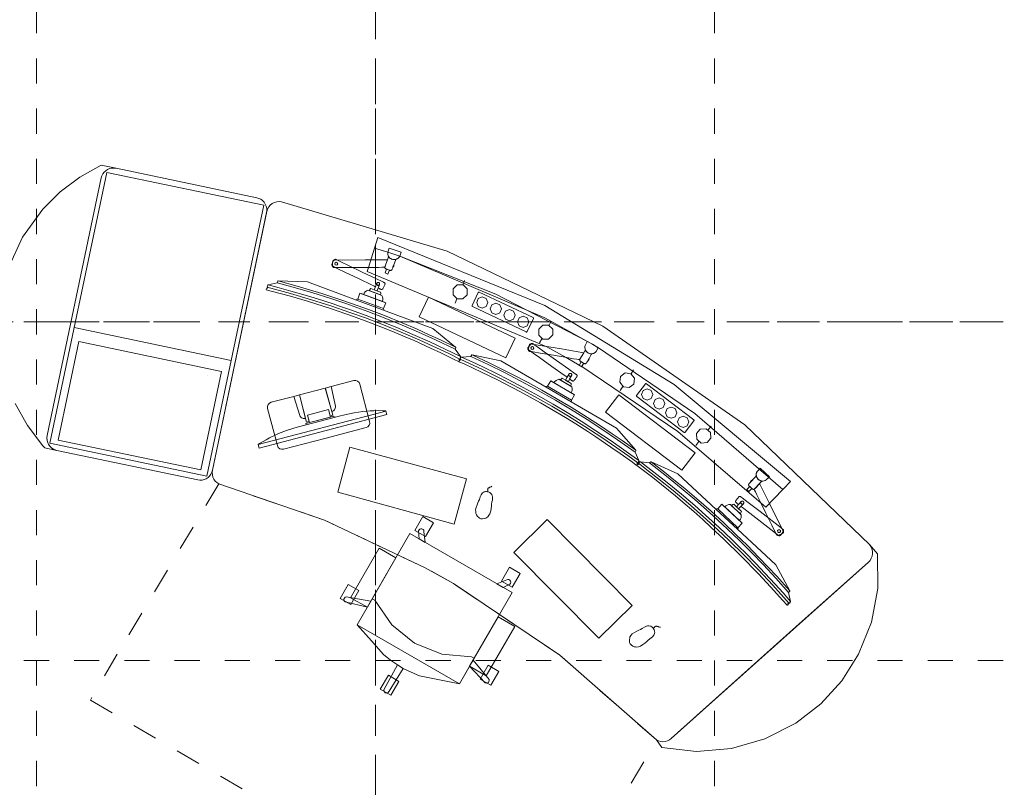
# Model space of a CAD drawing. Header units: metres. Extents: x -45.2 to 14.3, y -31.8 to 10.2.
# Tile 22 of 141: x -35.2 to -31.2, y -10 to -6.9. Entities that reach past the tile are written whole.
import ezdxf

# ---------------------------------------------------------------- set-up
doc = ezdxf.new("R2010")
doc.units = ezdxf.units.M
doc.header["$LTSCALE"] = 0.05
for name, pattern in [('Achsen 01', [5.291531, 3.175, -1.058062, 0.352704, -0.705764]), ('gestrichelt - 01', [2, 1, -1]), ('Raster 01', [2, 1, -1])]:
    doc.linetypes.add(name, pattern=pattern)
for name, color, linetype, lineweight, true_color in [('ACTES-Einrichtung Aufsicht.', 7, 'Continuous', 9, 0xa6a6a6), ('AV1-Achsen', 1, 'Achsen 01', 18, 0xff0000), ('AV1-Bewegungsfläche', 7, 'gestrichelt - 01', 9, 0xd9d9d9), ('AV1-Raster', 7, 'Raster 01', 9, 0xa6a6a6)]:
    doc.layers.add(name, color=color, linetype=linetype, lineweight=lineweight, true_color=true_color)

msp = doc.modelspace()

# ---------------------------------------------------------------- linework, layer by layer
at = {"layer": 'ACTES-Einrichtung Aufsicht.'}
for p, q in [((-33.7831, -7.8997), (-33.7825, -7.8978)), ((-33.4023, -7.952), (-33.3953, -7.9352)), ((-33.807, -7.9873), (-33.7133, -8.0222)), ((-33.7173, -8.0538), (-33.825, -8.0137)), ((-33.4254, -8.0078), (-33.4328, -8.0258)), ((-33.0586, -8.1136), (-33.0501, -8.0976)), ((-34.9498, -8.1225), (-34.3244, -8.2534)), ((-33.0869, -8.1671), (-33.096, -8.1842)), ((-34.4203, -8.3142), (-34.4203, -8.314)), ((-32.7317, -8.3069), (-32.7217, -8.2917)), ((-33.0474, -8.3379), (-32.961, -8.3883)), ((-32.9704, -8.4187), (-33.0697, -8.3607)), ((-32.7649, -8.3574), (-32.7755, -8.3736)), ((-33.9141, -8.4807), (-34.0256, -8.51)), ((-33.9106, -8.4798), (-33.9136, -8.4805)), ((-32.4245, -8.5301), (-32.4131, -8.5159)), ((-32.4622, -8.5772), (-32.4744, -8.5924)), ((-32.3924, -8.8482), (-32.3083, -8.9266)), ((-32.2928, -8.8987), (-32.366, -8.8305)), ((-32.5718, -9.7606), (-31.7865, -9.058))]:
    msp.add_line(p, q, dxfattribs=at)
for points in [[(-35.2128, -7.8878), (-35.1554, -7.7627), (-35.075, -7.6509), (-35.075, -7.6509), (-35.0057, -7.582), (-34.9277, -7.5232), (-34.8423, -7.4755), (-34.7833, -7.4879), (-34.7833, -7.4879), (-34.792, -7.4869), (-34.8007, -7.4873), (-34.8092, -7.4893), (-34.8172, -7.4928), (-34.8245, -7.4975), (-34.8308, -7.5035), (-34.836, -7.5105), (-34.84, -7.5182), (-34.8425, -7.5266), (-35.0574, -8.5535), (-35.0585, -8.5631), (-35.0576, -8.5727), (-35.055, -8.582), (-35.0506, -8.5907), (-35.0446, -8.5983), (-35.0373, -8.6046), (-35.0289, -8.6094), (-35.0198, -8.6124), (-35.0675, -8.6019), (-35.0675, -8.6019), (-35.075, -8.5935), (-35.075, -8.5935), (-35.136, -8.5132), (-35.1851, -8.425)], [(-33.7008, -7.8228), (-33.701, -7.8275), (-33.7004, -7.8321), (-33.6989, -7.8366), (-33.6967, -7.8406), (-33.6937, -7.8443), (-33.6901, -7.8473)], [(-33.6781, -7.8517), (-33.6735, -7.8517), (-33.6689, -7.8509), (-33.6645, -7.8493), (-33.6605, -7.8469), (-33.657, -7.8438), (-33.6541, -7.8401)], [(-33.6838, -7.8911), (-33.6838, -7.8911), (-33.6838, -7.8911), (-33.6838, -7.8911), (-33.6838, -7.8911), (-33.6838, -7.8912), (-33.6838, -7.8912), (-33.6839, -7.8913), (-33.6839, -7.8914), (-33.684, -7.8915), (-33.684, -7.8917), (-33.6841, -7.8918), (-33.6842, -7.892), (-33.6843, -7.8921), (-33.6844, -7.8923), (-33.6845, -7.8924), (-33.6846, -7.8926), (-33.6847, -7.8927), (-33.6848, -7.8929), (-33.6851, -7.8931), (-33.6853, -7.8934), (-33.6856, -7.8936), (-33.6858, -7.8938), (-33.6861, -7.894)], [(-34.1819, -7.9621), (-34.0877, -7.9873), (-34.0053, -8.0117), (-33.9282, -8.036), (-33.8513, -8.0626), (-33.7901, -8.0845), (-33.7183, -8.1123), (-33.647, -8.1415), (-33.5726, -8.1736), (-33.5061, -8.2037), (-33.4579, -8.2267), (-33.4136, -8.2484), (-33.4106, -8.2403), (-33.4114, -8.2387), (-33.5339, -8.1803), (-33.6006, -8.1507), (-33.665, -8.123), (-33.7186, -8.1016), (-33.7866, -8.0752), (-33.8496, -8.0527), (-33.8965, -8.0363), (-33.9186, -8.0288), (-33.9803, -8.0089), (-34.0299, -7.9941), (-34.0875, -7.9771), (-34.1336, -7.9645), (-34.1773, -7.9531), (-34.1789, -7.9538), (-34.1819, -7.9621)], [(-32.9147, -8.1939), (-32.9157, -8.1985), (-32.9159, -8.2031), (-32.9152, -8.2078), (-32.9137, -8.2122), (-32.9114, -8.2162), (-32.9084, -8.2198)], [(-32.8973, -8.2262), (-32.8927, -8.2271), (-32.888, -8.2271), (-32.8834, -8.2262), (-32.8791, -8.2245), (-32.8751, -8.222), (-32.8716, -8.2189)], [(-33.4125, -8.249), (-33.324, -8.29), (-33.247, -8.3281), (-33.1751, -8.3651), (-33.1039, -8.4045), (-33.0473, -8.4365), (-32.9813, -8.4762), (-32.9161, -8.5171), (-32.8483, -8.5614), (-32.7878, -8.6024), (-32.7443, -8.6333), (-32.7044, -8.6622), (-32.7, -8.6548), (-32.7005, -8.653), (-32.8113, -8.5746), (-32.8719, -8.5341), (-32.9306, -8.4958), (-32.9799, -8.4656), (-33.0424, -8.4279), (-33.1006, -8.395), (-33.144, -8.3709), (-33.1644, -8.3597), (-33.2219, -8.3295), (-33.2682, -8.3065), (-33.3221, -8.2799), (-33.3653, -8.2597), (-33.4065, -8.2409), (-33.4082, -8.2414), (-33.4125, -8.249)], [(-32.9096, -8.264), (-32.9096, -8.2641), (-32.9096, -8.2641), (-32.9096, -8.2641), (-32.9096, -8.2641), (-32.9096, -8.2642), (-32.9097, -8.2642), (-32.9097, -8.2643), (-32.9098, -8.2644), (-32.9098, -8.2645), (-32.9099, -8.2646), (-32.91, -8.2647), (-32.9101, -8.2649), (-32.9103, -8.265), (-32.9104, -8.2651), (-32.9105, -8.2653), (-32.9106, -8.2654), (-32.9108, -8.2655), (-32.9109, -8.2656), (-32.9112, -8.2659), (-32.9115, -8.2661), (-32.9118, -8.2662), (-32.9121, -8.2664), (-32.9124, -8.2665)], [(-32.1025, -9.2226), (-32.1672, -9.1497), (-32.2259, -9.0869), (-32.2821, -9.0288), (-32.3403, -8.972), (-32.3872, -8.927), (-32.4443, -8.8753), (-32.5023, -8.8246), (-32.5643, -8.7725), (-32.621, -8.7264), (-32.6631, -8.6936), (-32.7023, -8.6637), (-32.6964, -8.6574), (-32.6946, -8.6574), (-32.5876, -8.7408), (-32.5313, -8.7872), (-32.4777, -8.8324), (-32.4346, -8.8708), (-32.3805, -8.9198), (-32.3322, -8.966), (-32.2966, -9.0007), (-32.2799, -9.017), (-32.2345, -9.0633), (-32.1992, -9.101), (-32.1581, -9.145), (-32.1262, -9.1805), (-32.0964, -9.2145), (-32.0964, -9.2163), (-32.1024, -9.2226)], [(-32.2296, -8.6961), (-32.2316, -8.7003), (-32.2328, -8.7048), (-32.2332, -8.7095), (-32.2327, -8.7141), (-32.2313, -8.7186), (-32.2292, -8.7228)], [(-32.2619, -8.7454), (-32.2619, -8.7454), (-32.2619, -8.7454), (-32.2619, -8.7454), (-32.2619, -8.7455), (-32.262, -8.7455), (-32.262, -8.7455), (-32.2621, -8.7456), (-32.2621, -8.7457), (-32.2622, -8.7458), (-32.2623, -8.7459), (-32.2624, -8.746), (-32.2625, -8.7462), (-32.2627, -8.7465), (-32.2629, -8.7468), (-32.263, -8.7471), (-32.2631, -8.7475), (-32.2632, -8.7478), (-32.2633, -8.7481), (-32.2634, -8.7485), (-32.2634, -8.7488)], [(-32.2199, -8.7315), (-32.2156, -8.7333), (-32.211, -8.7344), (-32.2063, -8.7346), (-32.2017, -8.7339), (-32.1973, -8.7324), (-32.1932, -8.7301)], [(-33.3019, -8.7776), (-33.3022, -8.7759), (-33.3025, -8.7743), (-33.3028, -8.7728), (-33.3029, -8.7714), (-33.303, -8.7701), (-33.303, -8.7689), (-33.3029, -8.7678), (-33.3028, -8.7667), (-33.3025, -8.7657), (-33.3022, -8.7649), (-33.3019, -8.7641), (-33.3014, -8.7634), (-33.3009, -8.7628), (-33.3003, -8.7623), (-33.2996, -8.7618), (-33.2989, -8.7615), (-33.2973, -8.7609), (-33.2957, -8.7602), (-33.2941, -8.7595), (-33.2925, -8.7587), (-33.2908, -8.7579), (-33.2891, -8.757), (-33.2874, -8.756), (-33.2857, -8.7551)], [(-32.6422, -9.3229), (-32.6414, -9.3214), (-32.6405, -9.32), (-32.6397, -9.3188), (-32.6389, -9.3176), (-32.6381, -9.3166), (-32.6372, -9.3157), (-32.6364, -9.3149), (-32.6356, -9.3142), (-32.6348, -9.3137), (-32.634, -9.3132), (-32.6332, -9.3129), (-32.6324, -9.3127), (-32.6316, -9.3126), (-32.6308, -9.3126), (-32.63, -9.3127), (-32.6292, -9.313), (-32.6277, -9.3136), (-32.626, -9.3141), (-32.6243, -9.3147), (-32.6226, -9.3152), (-32.6208, -9.3157), (-32.619, -9.3162), (-32.6171, -9.3166), (-32.6151, -9.3171)]]:
    msp.add_lwpolyline(points, dxfattribs=at)
for points in [[(-34.1838, -7.6644), (-34.1827, -7.6558), (-34.1832, -7.6471), (-34.1852, -7.6386), (-34.1886, -7.6306), (-34.1934, -7.6233), (-34.1994, -7.6169), (-34.2063, -7.6117), (-34.2141, -7.6078), (-34.2225, -7.6053), (-34.7833, -7.4879), (-34.7833, -7.4879), (-34.792, -7.4869), (-34.8007, -7.4873), (-34.8092, -7.4893), (-34.8172, -7.4928), (-34.8245, -7.4975), (-34.8308, -7.5035), (-34.836, -7.5105), (-34.84, -7.5182), (-34.8425, -7.5266), (-35.0574, -8.5535), (-35.0574, -8.5535), (-35.0584, -8.5621), (-35.058, -8.5709), (-35.056, -8.5793), (-35.0525, -8.5873), (-35.0478, -8.5946), (-35.0418, -8.601), (-35.0348, -8.6062), (-35.0271, -8.6102), (-35.0187, -8.6127), (-34.4579, -8.73), (-34.4579, -8.73), (-34.4492, -8.7311), (-34.4405, -8.7306), (-34.432, -8.7286), (-34.424, -8.7252), (-34.4167, -8.7204), (-34.4104, -8.7144), (-34.4051, -8.7075), (-34.4012, -8.6997), (-34.3987, -8.6913)], [(-34.8205, -7.5046), (-34.1951, -7.6355), (-34.4209, -8.7145), (-35.0463, -8.5836)], [(-33.4396, -9.1432), (-33.5514, -9.0802), (-33.5514, -9.0802), (-33.9533, -8.8903), (-34.3738, -8.746), (-34.3738, -8.746), (-34.3813, -8.7409), (-34.3879, -8.7346), (-34.3931, -8.7271), (-34.397, -8.7188), (-34.3992, -8.71), (-34.3998, -8.7009), (-34.3988, -8.6919), (-34.3988, -8.6919), (-34.3987, -8.6913), (-34.1828, -7.66), (-34.1828, -7.66), (-34.1798, -7.6507), (-34.1751, -7.6422), (-34.1688, -7.6348), (-34.1612, -7.6287), (-34.1525, -7.6242), (-34.1432, -7.6215), (-34.1335, -7.6207), (-34.1238, -7.6218), (-34.1238, -7.6218), (-33.4639, -7.8185), (-32.8436, -8.1172), (-32.2782, -8.5102), (-31.7822, -8.9878), (-31.7822, -8.9878), (-31.7818, -8.9882), (-31.7822, -8.9878), (-31.7822, -8.9878), (-31.7765, -8.9957), (-31.7725, -9.0045), (-31.7703, -9.014), (-31.7699, -9.0237), (-31.7714, -9.0334), (-31.7748, -9.0425), (-31.7799, -9.0508), (-31.7865, -9.058), (-32.5718, -9.7606), (-32.5718, -9.7606), (-32.579, -9.766), (-32.587, -9.77), (-32.5957, -9.7725), (-32.6046, -9.7734), (-32.6135, -9.7726), (-32.6222, -9.7703), (-32.6303, -9.7665), (-32.6303, -9.7665), (-33.0151, -9.429)], [(-33.7008, -7.8228), (-33.71, -7.8199), (-33.71, -7.8199), (-33.7543, -7.806), (-33.7527, -7.8027), (-33.7409, -7.7644), (-33.7409, -7.7644), (-33.075, -8.0353), (-33.075, -8.0353), (-32.56, -8.3496), (-32.0969, -8.7363), (-32.125, -8.7653), (-32.1269, -8.7681), (-32.1269, -8.7681), (-32.4779, -8.4651), (-32.8611, -8.2042), (-32.8614, -8.2036), (-32.8837, -8.1907), (-32.8837, -8.1907), (-33.075, -8.0845), (-33.075, -8.0845), (-33.6532, -7.8386), (-33.6532, -7.8385), (-33.7008, -7.8228)], [(-32.8614, -8.2036), (-32.8611, -8.2042), (-32.8611, -8.2042), (-32.4779, -8.4651), (-32.1269, -8.7681), (-32.1951, -8.8385), (-32.1951, -8.8385), (-32.5452, -8.537), (-32.928, -8.2784), (-32.938, -8.2725), (-32.9903, -8.242), (-33.0698, -8.1982), (-33.0698, -8.1982), (-33.7831, -7.8997), (-33.7779, -7.883), (-33.7779, -7.883), (-33.7542, -7.8061), (-33.7008, -7.8228), (-33.6532, -7.8386), (-33.6532, -7.8386), (-33.6532, -7.8386), (-33.6532, -7.8386), (-33.2708, -7.9892), (-32.9056, -8.1779), (-32.8837, -8.1907)], [(-33.6986, -7.845), (-33.6972, -7.8413), (-33.6969, -7.8404), (-33.6963, -7.8411), (-33.6951, -7.8427), (-33.6937, -7.8442), (-33.6922, -7.8456), (-33.6906, -7.847), (-33.6888, -7.8481), (-33.6869, -7.8492), (-33.6849, -7.8501), (-33.6829, -7.8508), (-33.6808, -7.8513), (-33.6787, -7.8516), (-33.6766, -7.8518), (-33.6745, -7.8518), (-33.6724, -7.8516), (-33.6704, -7.8513), (-33.6695, -7.8511), (-33.669, -7.851), (-33.6689, -7.8509), (-33.6688, -7.851), (-33.6689, -7.8512), (-33.6703, -7.8549), (-33.673, -7.8622), (-33.6785, -7.8769), (-33.6812, -7.8842), (-33.6826, -7.8879), (-33.6833, -7.8897), (-33.6836, -7.8906), (-33.6838, -7.8911), (-33.684, -7.8916), (-33.6845, -7.8925), (-33.6851, -7.8932), (-33.6859, -7.8938), (-33.6862, -7.8941), (-33.6865, -7.8942), (-33.6869, -7.8944), (-33.6878, -7.8948), (-33.6885, -7.8949), (-33.6893, -7.895), (-33.6908, -7.8948), (-33.6923, -7.8943), (-33.6981, -7.8921), (-33.7038, -7.89), (-33.7067, -7.8889), (-33.7082, -7.8884), (-33.7096, -7.8877), (-33.7107, -7.8866), (-33.7112, -7.8861), (-33.7115, -7.8856), (-33.7119, -7.8848), (-33.712, -7.8843), (-33.7122, -7.8834), (-33.7122, -7.8824), (-33.7121, -7.8814), (-33.712, -7.881), (-33.7119, -7.8807), (-33.7116, -7.8798), (-33.7109, -7.878), (-33.7095, -7.8743)], [(-33.7008, -7.8228), (-33.701, -7.8275), (-33.7004, -7.8322), (-33.6989, -7.8367), (-33.6966, -7.8408), (-33.6935, -7.8444), (-33.6899, -7.8474), (-33.6858, -7.8497), (-33.6813, -7.8512), (-33.6766, -7.8518), (-33.6719, -7.8516), (-33.6673, -7.8505), (-33.663, -7.8485), (-33.6591, -7.8458), (-33.6558, -7.8425), (-33.6532, -7.8386), (-33.6532, -7.8386)], [(-33.6955, -7.8067), (-33.6478, -7.8224), (-33.6532, -7.8386), (-33.7008, -7.8228)], [(-33.9205, -7.8653), (-33.9153, -7.8546), (-33.9136, -7.8522), (-33.9125, -7.8515), (-33.9116, -7.8511), (-33.9097, -7.8508), (-33.9078, -7.8511), (-33.9068, -7.8516), (-33.9051, -7.8524), (-33.8983, -7.8557), (-33.8847, -7.8622), (-33.8574, -7.8753), (-33.8028, -7.9014), (-33.7483, -7.9276), (-33.721, -7.9406), (-33.7176, -7.9423), (-33.7159, -7.9431), (-33.715, -7.9435), (-33.7137, -7.9444), (-33.7125, -7.9458), (-33.712, -7.9468), (-33.7118, -7.9477), (-33.7117, -7.9491), (-33.7125, -7.952), (-33.7138, -7.9547), (-33.7164, -7.96), (-33.719, -7.9654), (-33.7203, -7.9681), (-33.7223, -7.9702), (-33.724, -7.9709), (-33.7249, -7.9711), (-33.7268, -7.9709), (-33.7281, -7.9705), (-33.729, -7.9701), (-33.7307, -7.9693), (-33.7341, -7.9676), (-33.7375, -7.966), (-33.7384, -7.9656), (-33.7388, -7.9654), (-33.7389, -7.9651), (-33.7383, -7.9633), (-33.7332, -7.949), (-33.7334, -7.947), (-33.7342, -7.9452), (-33.7355, -7.9438), (-33.7373, -7.9429), (-33.7393, -7.9426), (-33.7411, -7.9429), (-33.7429, -7.9439), (-33.7442, -7.9453), (-33.7496, -7.9595), (-33.7498, -7.9599), (-33.7502, -7.9599), (-33.751, -7.9595), (-33.7527, -7.9587), (-33.7561, -7.9571), (-33.7629, -7.9538), (-33.8175, -7.9276), (-33.8721, -7.9015), (-33.8993, -7.8884), (-33.9129, -7.8819), (-33.9198, -7.8786), (-33.9214, -7.8776), (-33.9227, -7.8761), (-33.9233, -7.8747), (-33.9235, -7.8734), (-33.9234, -7.8716)], [(-33.712, -7.8808), (-33.7122, -7.8823), (-33.7123, -7.8826), (-33.7127, -7.8827), (-33.7136, -7.8827), (-33.717, -7.8827), (-33.7237, -7.8827), (-33.7373, -7.8828), (-33.7644, -7.8829), (-33.8185, -7.8832), (-33.8727, -7.8834), (-33.8998, -7.8836), (-33.9133, -7.8836), (-33.9151, -7.8836), (-33.9168, -7.8832), (-33.9182, -7.8823), (-33.9193, -7.8812), (-33.9203, -7.8789), (-33.9205, -7.8736), (-33.9205, -7.8629), (-33.9205, -7.8602), (-33.9202, -7.8576), (-33.919, -7.8556), (-33.9181, -7.8548), (-33.9167, -7.854), (-33.9151, -7.8537), (-33.9113, -7.8536), (-33.7913, -7.853), (-33.7313, -7.8527), (-33.7015, -7.8527)], [(-33.9, -7.8686), (-33.9018, -7.8728), (-33.906, -7.8746), (-33.9102, -7.8728), (-33.912, -7.8686), (-33.9102, -7.8644), (-33.906, -7.8626), (-33.9018, -7.8644)], [(-33.6765, -7.8765), (-33.6765, -7.8739), (-33.6765, -7.8726), (-33.6765, -7.872), (-33.6765, -7.8716), (-33.6765, -7.8715), (-33.6765, -7.8716), (-33.6783, -7.8765), (-33.6801, -7.8813), (-33.6803, -7.8819), (-33.6804, -7.8821), (-33.6804, -7.8821), (-33.6804, -7.8822), (-33.6804, -7.8821), (-33.6804, -7.8821), (-33.6801, -7.882), (-33.6795, -7.8817), (-33.679, -7.8814), (-33.6788, -7.8812), (-33.6786, -7.8811), (-33.6785, -7.881), (-33.6781, -7.8806), (-33.6779, -7.8804), (-33.6777, -7.8801), (-33.6774, -7.8798), (-33.6772, -7.8794), (-33.677, -7.8789), (-33.6768, -7.8785), (-33.6766, -7.878), (-33.6765, -7.8775), (-33.6765, -7.877)], [(-33.7054, -7.8894), (-33.6945, -7.8935), (-33.7004, -7.9094), (-33.7113, -7.9053)], [(-34.0208, -7.9407), (-34.1377, -7.9366), (-34.1393, -7.9373), (-34.1418, -7.9439), (-34.1773, -7.9531), (-34.1789, -7.9538), (-34.1819, -7.9621), (-34.1787, -7.9629), (-34.1798, -7.9659), (-34.1831, -7.9651), (-34.1854, -7.9711), (-34.1847, -7.9724), (-34.1598, -7.9789), (-34.0887, -7.9982), (-34.0212, -8.0179), (-33.9256, -8.0482), (-33.8376, -8.0786), (-33.77, -8.1039), (-33.7286, -8.1196), (-33.6843, -8.1376), (-33.6314, -8.1595), (-33.596, -8.1748), (-33.5301, -8.2044), (-33.49, -8.2232), (-33.4358, -8.2494), (-33.4186, -8.2581), (-33.4171, -8.2576), (-33.4148, -8.2516), (-33.4179, -8.25), (-33.4167, -8.2469), (-33.4137, -8.2485), (-33.4106, -8.2403), (-33.4113, -8.2387), (-33.4322, -8.2084), (-33.4298, -8.2019), (-33.4305, -8.2003), (-33.5215, -8.1268), (-33.7173, -8.0538), (-33.825, -8.0137)], [(-34.1377, -7.9366), (-34.1393, -7.9373), (-34.1418, -7.9439), (-34.0682, -7.964), (-33.9987, -7.9845), (-33.9315, -8.0057), (-33.8674, -8.0272), (-33.7804, -8.0584), (-33.7151, -8.0834), (-33.643, -8.1127), (-33.5779, -8.1406), (-33.5103, -8.1711), (-33.4322, -8.2084), (-33.4298, -8.2019), (-33.4305, -8.2003), (-33.4914, -8.1712), (-33.5353, -8.1511), (-33.5863, -8.1284), (-33.6429, -8.1041), (-33.714, -8.0753), (-33.7779, -8.0508), (-33.8408, -8.028), (-33.8993, -8.0078), (-33.9639, -7.987), (-34.0624, -7.9573)], [(-33.7335, -7.9507), (-33.7341, -7.9517), (-33.7348, -7.9526), (-33.7357, -7.9534), (-33.7367, -7.954), (-33.7378, -7.9544), (-33.739, -7.9546), (-33.7401, -7.9545), (-33.7413, -7.9542), (-33.7423, -7.9537), (-33.7433, -7.9529), (-33.744, -7.9521), (-33.7446, -7.9511), (-33.745, -7.9499), (-33.7452, -7.9488), (-33.7451, -7.9476), (-33.7448, -7.9465), (-33.7546, -7.9727), (-33.7433, -7.9769), (-33.7335, -7.9507)], [(-33.7452, -7.9486), (-33.7451, -7.9475), (-33.7448, -7.9464), (-33.7443, -7.9454), (-33.7436, -7.9445), (-33.7428, -7.9438), (-33.7418, -7.9432), (-33.7408, -7.9428), (-33.7397, -7.9426), (-33.7386, -7.9426), (-33.7375, -7.9428), (-33.7365, -7.9432), (-33.7356, -7.9438), (-33.7347, -7.9445), (-33.7341, -7.9454), (-33.7336, -7.9464), (-33.7333, -7.9475), (-33.7332, -7.9486), (-33.7332, -7.9486), (-33.7333, -7.9497), (-33.7336, -7.9507), (-33.7341, -7.9517), (-33.7347, -7.9526), (-33.7356, -7.9533), (-33.7365, -7.9539), (-33.7375, -7.9543), (-33.7386, -7.9545), (-33.7397, -7.9545), (-33.7408, -7.9543), (-33.7418, -7.9539), (-33.7428, -7.9533), (-33.7436, -7.9526), (-33.7443, -7.9517), (-33.7448, -7.9507), (-33.7451, -7.9497)], [(-33.3848, -7.992), (-33.4012, -8.0083), (-33.4243, -8.0083), (-33.4406, -7.9919), (-33.4406, -7.9688), (-33.4242, -7.9525), (-33.4011, -7.9525), (-33.3847, -7.9689)], [(-33.7173, -8.0474), (-33.7086, -8.024), (-33.8117, -7.9856), (-33.8204, -8.009)], [(-33.7976, -7.9908), (-33.7948, -7.9852), (-33.7908, -7.9804), (-33.7859, -7.9765), (-33.7803, -7.9738), (-33.7246, -7.9945), (-33.7221, -8.0003), (-33.7209, -8.0064), (-33.7211, -8.0127), (-33.7227, -8.0188)], [(-33.7756, -7.9755), (-33.7742, -7.9734), (-33.7726, -7.9714), (-33.7708, -7.9695), (-33.7684, -7.9676), (-33.749, -7.9748), (-33.7295, -7.982), (-33.729, -7.9851), (-33.7288, -7.9877), (-33.729, -7.9902), (-33.7293, -7.9928)], [(-33.3636, -8.0391), (-33.1493, -8.1403), (-33.1493, -8.1403), (-33.1488, -8.1405), (-33.1483, -8.1406), (-33.1478, -8.1406), (-33.1473, -8.1405), (-33.1468, -8.1403), (-33.1463, -8.1401), (-33.1459, -8.1397), (-33.1456, -8.1393), (-33.1453, -8.1389), (-33.1207, -8.0868), (-33.1207, -8.0868), (-33.1205, -8.0863), (-33.1204, -8.0857), (-33.1205, -8.0851), (-33.1206, -8.0845), (-33.1209, -8.084), (-33.1212, -8.0835), (-33.1216, -8.0831), (-33.1221, -8.0828), (-33.3364, -7.9816), (-33.3364, -7.9816), (-33.3369, -7.9814), (-33.3374, -7.9813), (-33.3379, -7.9813), (-33.3385, -7.9814), (-33.339, -7.9815), (-33.3394, -7.9818), (-33.3398, -7.9821), (-33.3402, -7.9825), (-33.3404, -7.983), (-33.365, -8.0351), (-33.365, -8.0351), (-33.3652, -8.0356), (-33.3653, -8.0362), (-33.3653, -8.0368), (-33.3651, -8.0374), (-33.3649, -8.0379), (-33.3645, -8.0384), (-33.3641, -8.0388)], [(-33.3017, -8.0225), (-33.3083, -8.0384), (-33.3242, -8.045), (-33.3402, -8.0384), (-33.3467, -8.0225), (-33.3402, -8.0066), (-33.3242, -8), (-33.3083, -8.0066)], [(-33.7173, -8.0538), (-33.7159, -8.0501), (-33.7173, -8.0474), (-33.8204, -8.009), (-33.8236, -8.0099), (-33.825, -8.0137), (-33.7173, -8.0538)], [(-33.5758, -8.0799), (-33.5386, -8.0013), (-33.1932, -8.1645), (-33.2304, -8.2432)], [(-33.2475, -8.0481), (-33.2541, -8.064), (-33.27, -8.0706), (-33.2859, -8.064), (-33.2925, -8.0481), (-33.2859, -8.0322), (-33.27, -8.0256), (-33.2541, -8.0322)], [(-33.1932, -8.0738), (-33.1998, -8.0897), (-33.2157, -8.0963), (-33.2317, -8.0897), (-33.2382, -8.0738), (-33.2317, -8.0579), (-33.2157, -8.0513), (-33.1998, -8.0579)], [(-33.139, -8.0994), (-33.1456, -8.1153), (-33.1615, -8.1219), (-33.1774, -8.1153), (-33.184, -8.0994), (-33.1774, -8.0835), (-33.1615, -8.0769), (-33.1456, -8.0835)], [(-33.0437, -8.1524), (-33.06, -8.1688), (-33.0831, -8.1689), (-33.0995, -8.1526), (-33.0996, -8.1295), (-33.0834, -8.1131), (-33.0602, -8.113), (-33.0438, -8.1292)], [(-34.9319, -8.1784), (-34.3632, -8.2974), (-34.4454, -8.6899), (-35.0141, -8.5709)], [(-33.1385, -8.1983), (-33.1315, -8.1886), (-33.1294, -8.1865), (-33.1282, -8.186), (-33.1273, -8.1858), (-33.1253, -8.1858), (-33.1235, -8.1865), (-33.1226, -8.1871), (-33.1211, -8.1882), (-33.1149, -8.1926), (-33.1026, -8.2013), (-33.0779, -8.2189), (-33.0286, -8.2539), (-32.9793, -8.289), (-32.9547, -8.3066), (-32.9516, -8.3087), (-32.9501, -8.3098), (-32.9493, -8.3104), (-32.9482, -8.3115), (-32.9473, -8.3131), (-32.947, -8.3142), (-32.9469, -8.3151), (-32.947, -8.3165), (-32.9483, -8.3192), (-32.95, -8.3216), (-32.9535, -8.3265), (-32.957, -8.3313), (-32.9587, -8.3337), (-32.9611, -8.3355), (-32.9629, -8.3359), (-32.9638, -8.3359), (-32.9656, -8.3354), (-32.9664, -8.335), (-32.9668, -8.3347), (-32.9676, -8.3342), (-32.9691, -8.3331), (-32.9722, -8.3309), (-32.9753, -8.3287), (-32.9761, -8.3282), (-32.9765, -8.3279), (-32.9765, -8.3275), (-32.9756, -8.3259), (-32.9682, -8.3127), (-32.968, -8.3107), (-32.9685, -8.3088), (-32.9696, -8.3072), (-32.9711, -8.306), (-32.973, -8.3053), (-32.9749, -8.3053), (-32.9768, -8.306), (-32.9784, -8.3072), (-32.9862, -8.3202), (-32.9864, -8.3206), (-32.9867, -8.3206), (-32.9875, -8.32), (-32.989, -8.3189), (-32.9921, -8.3167), (-32.9983, -8.3124), (-33.0476, -8.2773), (-33.0969, -8.2422), (-33.1215, -8.2247), (-33.1338, -8.2159), (-33.14, -8.2115), (-33.1414, -8.2103), (-33.1425, -8.2085), (-33.1426, -8.208), (-33.1428, -8.207), (-33.1428, -8.2057), (-33.1424, -8.204)], [(-32.9356, -8.2491), (-32.9361, -8.2505), (-32.9363, -8.2509), (-32.9367, -8.2508), (-32.9375, -8.2507), (-32.9409, -8.2501), (-32.9475, -8.249), (-32.9609, -8.2468), (-32.9876, -8.2423), (-33.041, -8.2333), (-33.0944, -8.2243), (-33.1211, -8.2198), (-33.1345, -8.2176), (-33.1363, -8.2172), (-33.1378, -8.2165), (-33.1391, -8.2154), (-33.1399, -8.2142), (-33.1406, -8.2117), (-33.1398, -8.2064), (-33.138, -8.1959), (-33.1376, -8.1933), (-33.1368, -8.1907), (-33.1353, -8.189), (-33.1343, -8.1884), (-33.1328, -8.1878), (-33.1311, -8.1877), (-33.1274, -8.1883), (-33.009, -8.2082), (-32.9499, -8.2182), (-32.9205, -8.2232)], [(-32.8627, -8.2029), (-32.8705, -8.2176), (-32.8705, -8.2176), (-32.8737, -8.221), (-32.8776, -8.2237), (-32.8819, -8.2257), (-32.8864, -8.2269), (-32.8911, -8.2272), (-32.8958, -8.2266), (-32.9003, -8.2252), (-32.9045, -8.223), (-32.9081, -8.22), (-32.9112, -8.2165), (-32.9136, -8.2124), (-32.9152, -8.2079), (-32.9159, -8.2033), (-32.9157, -8.1986), (-32.9147, -8.194), (-32.9147, -8.1939), (-32.906, -8.1777), (-32.8859, -8.1895)], [(-33.2501, -8.2554), (-33.3646, -8.2315), (-33.3663, -8.2319), (-33.3699, -8.2379), (-33.4065, -8.2409), (-33.4082, -8.2414), (-33.4125, -8.249), (-33.4095, -8.2504), (-33.4111, -8.2532), (-33.4143, -8.2518), (-33.4175, -8.2574), (-33.417, -8.2587), (-33.3936, -8.2693), (-33.3269, -8.3005), (-33.2637, -8.3315), (-33.1747, -8.3776), (-33.0931, -8.4226), (-33.0308, -8.459), (-32.9927, -8.4816), (-32.9522, -8.5069), (-32.9037, -8.5375), (-32.8715, -8.5586), (-32.8117, -8.599), (-32.7753, -8.6244), (-32.7264, -8.6595), (-32.7109, -8.6709), (-32.7093, -8.6707), (-32.7061, -8.6652), (-32.7089, -8.6631), (-32.7072, -8.6603), (-32.7044, -8.6623), (-32.7, -8.6547), (-32.7004, -8.6531), (-32.7158, -8.6197), (-32.7123, -8.6137), (-32.7128, -8.612), (-32.79, -8.524), (-32.9704, -8.4187), (-33.0697, -8.3607)], [(-33.3646, -8.2315), (-33.3664, -8.2319), (-33.3699, -8.2379), (-33.3008, -8.2703), (-33.2359, -8.3023), (-33.1732, -8.3347), (-33.1138, -8.3668), (-33.0333, -8.4125), (-32.9733, -8.4482), (-32.9072, -8.4894), (-32.8479, -8.528), (-32.7864, -8.5696), (-32.7158, -8.6197), (-32.7123, -8.6137), (-32.7128, -8.612), (-32.7678, -8.5729), (-32.8076, -8.5457), (-32.8541, -8.5145), (-32.9057, -8.4809), (-32.9708, -8.4404), (-33.0296, -8.4054), (-33.0877, -8.3722), (-33.1419, -8.3423), (-33.2019, -8.3107), (-33.294, -8.2647)], [(-33.1188, -8.205), (-33.1213, -8.2089), (-33.1257, -8.2099), (-33.1296, -8.2075), (-33.1306, -8.203), (-33.1282, -8.1991), (-33.1237, -8.1981), (-33.1198, -8.2005)], [(-32.9163, -8.2161), (-32.9143, -8.2127), (-32.9138, -8.2119), (-32.9134, -8.2127), (-32.9125, -8.2145), (-32.9114, -8.2162), (-32.9101, -8.2179), (-32.9087, -8.2194), (-32.9072, -8.2209), (-32.9055, -8.2222), (-32.9037, -8.2234), (-32.9018, -8.2245), (-32.8999, -8.2254), (-32.8978, -8.2261), (-32.8958, -8.2266), (-32.8937, -8.227), (-32.8917, -8.2271), (-32.8896, -8.2272), (-32.8887, -8.2271), (-32.8882, -8.2271), (-32.888, -8.2271), (-32.888, -8.2271), (-32.8881, -8.2273), (-32.8901, -8.2307), (-32.894, -8.2375), (-32.9019, -8.251), (-32.9059, -8.2577), (-32.9078, -8.2611), (-32.9088, -8.2628), (-32.9093, -8.2637), (-32.9096, -8.2641), (-32.9099, -8.2646), (-32.9105, -8.2653), (-32.9113, -8.2659), (-32.9121, -8.2664), (-32.9125, -8.2666), (-32.9128, -8.2667), (-32.9132, -8.2668), (-32.9142, -8.267), (-32.9149, -8.267), (-32.9157, -8.267), (-32.9172, -8.2665), (-32.9185, -8.2658), (-32.9238, -8.2627), (-32.9292, -8.2596), (-32.9318, -8.258), (-32.9332, -8.2572), (-32.9344, -8.2563), (-32.9354, -8.2551), (-32.9357, -8.2545), (-32.9359, -8.254), (-32.9362, -8.2531), (-32.9363, -8.2526), (-32.9363, -8.2516), (-32.9361, -8.2507), (-32.9358, -8.2497), (-32.9357, -8.2493), (-32.9356, -8.2491), (-32.9351, -8.2482), (-32.9341, -8.2465), (-32.9321, -8.2432)], [(-32.9306, -8.2587), (-32.9205, -8.2646), (-32.9291, -8.2793), (-32.9391, -8.2734)], [(-32.8999, -8.2509), (-32.8994, -8.2484), (-32.8992, -8.2471), (-32.8991, -8.2465), (-32.8991, -8.2462), (-32.899, -8.246), (-32.8991, -8.2461), (-32.9017, -8.2506), (-32.9043, -8.2551), (-32.9046, -8.2556), (-32.9047, -8.2558), (-32.9048, -8.2558), (-32.9048, -8.2558), (-32.9048, -8.2558), (-32.9047, -8.2558), (-32.9044, -8.2558), (-32.9038, -8.2556), (-32.9032, -8.2554), (-32.903, -8.2552), (-32.9028, -8.2551), (-32.9026, -8.255), (-32.9022, -8.2547), (-32.9019, -8.2545), (-32.9017, -8.2543), (-32.9014, -8.254), (-32.9011, -8.2537), (-32.9008, -8.2533), (-32.9005, -8.2528), (-32.9003, -8.2524), (-32.9001, -8.2519), (-32.9, -8.2514)], [(-32.9688, -8.3143), (-32.9695, -8.3152), (-32.9703, -8.316), (-32.9713, -8.3166), (-32.9724, -8.3171), (-32.9736, -8.3172), (-32.9748, -8.3172), (-32.9759, -8.3169), (-32.977, -8.3164), (-32.9779, -8.3157), (-32.9787, -8.3149), (-32.9794, -8.3139), (-32.9798, -8.3128), (-32.98, -8.3116), (-32.9799, -8.3104), (-32.9796, -8.3093), (-32.9792, -8.3082), (-32.9933, -8.3324), (-32.9829, -8.3385), (-32.9688, -8.3143)], [(-32.9799, -8.3102), (-32.9796, -8.3092), (-32.9791, -8.3082), (-32.9785, -8.3073), (-32.9777, -8.3065), (-32.9767, -8.3059), (-32.9757, -8.3055), (-32.9746, -8.3053), (-32.9735, -8.3053), (-32.9724, -8.3055), (-32.9714, -8.3058), (-32.9704, -8.3064), (-32.9696, -8.3071), (-32.9689, -8.308), (-32.9684, -8.309), (-32.9681, -8.3101), (-32.968, -8.3112), (-32.9681, -8.3123), (-32.9681, -8.3123), (-32.9683, -8.3133), (-32.9688, -8.3143), (-32.9695, -8.3152), (-32.9703, -8.316), (-32.9712, -8.3166), (-32.9723, -8.317), (-32.9733, -8.3172), (-32.9744, -8.3172), (-32.9755, -8.317), (-32.9766, -8.3167), (-32.9775, -8.3161), (-32.9784, -8.3154), (-32.979, -8.3145), (-32.9795, -8.3135), (-32.9799, -8.3124), (-32.98, -8.3113)], [(-32.7211, -8.348), (-32.7394, -8.362), (-32.7624, -8.359), (-32.7764, -8.3407), (-32.7734, -8.3177), (-32.7551, -8.3037), (-32.7322, -8.3067), (-32.7181, -8.325)], [(-34.0756, -8.3969), (-34.1652, -8.4206), (-34.1722, -8.424), (-34.1774, -8.4298), (-34.1799, -8.4371), (-34.1795, -8.4449), (-34.1405, -8.5934), (-34.1371, -8.6004), (-34.1313, -8.6055), (-34.1239, -8.608), (-34.1161, -8.6075), (-33.9517, -8.5644), (-33.7873, -8.5212), (-33.7802, -8.5178), (-33.7751, -8.5119), (-33.7725, -8.5046), (-33.773, -8.4968), (-33.8119, -8.3484), (-33.8154, -8.3414), (-33.8212, -8.3362), (-33.8286, -8.3337), (-33.8364, -8.3341), (-33.926, -8.3577), (-33.9497, -8.3642), (-34.0518, -8.391)], [(-32.9693, -8.4124), (-32.9567, -8.3908), (-33.0517, -8.3353), (-33.0643, -8.3569)], [(-33.0388, -8.3429), (-33.035, -8.3379), (-33.0303, -8.3338), (-33.0248, -8.3308), (-33.0188, -8.3291), (-32.9675, -8.3591), (-32.966, -8.3651), (-32.9659, -8.3714), (-32.9671, -8.3775), (-32.9697, -8.3832)], [(-33.0144, -8.3316), (-33.0127, -8.3297), (-33.0108, -8.328), (-33.0087, -8.3265), (-33.006, -8.325), (-32.9881, -8.3354), (-32.9702, -8.3459), (-32.9702, -8.349), (-32.9705, -8.3516), (-32.971, -8.3541), (-32.9718, -8.3565)], [(-32.7091, -8.3973), (-32.5206, -8.5409), (-32.5206, -8.5409), (-32.5201, -8.5412), (-32.5196, -8.5414), (-32.5191, -8.5415), (-32.5186, -8.5415), (-32.5181, -8.5414), (-32.5176, -8.5413), (-32.5171, -8.541), (-32.5167, -8.5407), (-32.5164, -8.5403), (-32.4815, -8.4945), (-32.4815, -8.4945), (-32.4812, -8.494), (-32.481, -8.4936), (-32.4809, -8.493), (-32.4808, -8.4925), (-32.4809, -8.492), (-32.4811, -8.4915), (-32.4813, -8.491), (-32.4816, -8.4906), (-32.482, -8.4903), (-32.6706, -8.3467), (-32.6706, -8.3467), (-32.671, -8.3464), (-32.6715, -8.3462), (-32.672, -8.3461), (-32.6725, -8.3461), (-32.673, -8.3461), (-32.6735, -8.3463), (-32.674, -8.3465), (-32.6744, -8.3469), (-32.6748, -8.3473), (-32.7097, -8.3931), (-32.7097, -8.3931), (-32.7099, -8.3935), (-32.7101, -8.394), (-32.7103, -8.3945), (-32.7103, -8.395), (-32.7102, -8.3956), (-32.7101, -8.396), (-32.7098, -8.3965), (-32.7095, -8.3969)], [(-34.0285, -8.4848), (-34.0298, -8.4851), (-34.0336, -8.4857), (-34.0375, -8.4854), (-34.0411, -8.4844), (-34.0445, -8.4825), (-34.0474, -8.48), (-34.0497, -8.4769), (-34.0512, -8.4734), (-34.0756, -8.3969), (-34.0518, -8.391)], [(-34.0137, -8.4974), (-34.0245, -8.5003), (-34.0249, -8.4996), (-34.0518, -8.391), (-33.9497, -8.3642), (-33.9494, -8.365), (-33.9197, -8.4725), (-33.9306, -8.4753), (-33.9374, -8.4496), (-34.0206, -8.4714)], [(-33.924, -8.4574), (-33.9227, -8.4571), (-33.9191, -8.4557), (-33.9158, -8.4536), (-33.9132, -8.4509), (-33.9111, -8.4476), (-33.9099, -8.444), (-33.9094, -8.4402), (-33.9097, -8.4363), (-33.926, -8.3577), (-33.9497, -8.3642)], [(-32.9704, -8.4187), (-32.9684, -8.4153), (-32.9693, -8.4124), (-33.0643, -8.3569), (-33.0677, -8.3573), (-33.0697, -8.3607), (-32.9704, -8.4187)], [(-32.833, -8.4596), (-32.7803, -8.3904), (-32.4764, -8.6218), (-32.5291, -8.691)], [(-32.6447, -8.3892), (-32.6513, -8.4052), (-32.6672, -8.4117), (-32.6831, -8.4052), (-32.6897, -8.3892), (-32.6831, -8.3733), (-32.6672, -8.3667), (-32.6513, -8.3733)], [(-32.5969, -8.4256), (-32.6035, -8.4415), (-32.6194, -8.4481), (-32.6353, -8.4415), (-32.6419, -8.4256), (-32.6353, -8.4097), (-32.6194, -8.4031), (-32.6035, -8.4097)], [(-33.7093, -8.4547), (-33.7087, -8.4553), (-33.7086, -8.4556), (-34.2169, -8.589), (-34.2169, -8.5886), (-34.2167, -8.5879), (-34.2164, -8.5874), (-34.2124, -8.585), (-34.1854, -8.5696), (-34.1721, -8.5625), (-34.1436, -8.549), (-34.1363, -8.5456), (-34.1038, -8.533), (-34.075, -8.5238), (-34.0613, -8.5197), (-34.0256, -8.51), (-34.0269, -8.5051), (-33.9153, -8.4758), (-33.9141, -8.4807), (-33.8938, -8.4756), (-33.8725, -8.4702), (-33.8346, -8.4624), (-33.8, -8.4574), (-33.7712, -8.455), (-33.7564, -8.4544), (-33.738, -8.4539), (-33.7208, -8.4541), (-33.7102, -8.4544)], [(-33.7086, -8.4556), (-33.7048, -8.4699), (-34.2131, -8.6033), (-34.2169, -8.589)], [(-34.0206, -8.4714), (-33.9374, -8.4496), (-33.9295, -8.4795), (-34.0127, -8.5014)], [(-32.5492, -8.462), (-32.5558, -8.4779), (-32.5717, -8.4845), (-32.5876, -8.4779), (-32.5942, -8.462), (-32.5876, -8.446), (-32.5717, -8.4395), (-32.5558, -8.446)], [(-32.5015, -8.4983), (-32.5081, -8.5142), (-32.524, -8.5208), (-32.5399, -8.5142), (-32.5465, -8.4983), (-32.5399, -8.4824), (-32.524, -8.4758), (-32.5081, -8.4824)], [(-32.4137, -8.564), (-32.4289, -8.5814), (-32.4519, -8.5831), (-32.4694, -8.5679), (-32.471, -8.5449), (-32.4559, -8.5274), (-32.4328, -8.5258), (-32.4154, -8.5409)], [(-33.8514, -8.5993), (-33.3871, -8.7262), (-33.4362, -8.9057), (-33.9004, -8.7787)], [(-32.1554, -9.069), (-32.0994, -9.1718), (-32.0993, -9.1735), (-32.1041, -9.1786), (-32.0964, -9.2145), (-32.0964, -9.2163), (-32.1024, -9.2226), (-32.1046, -9.2201), (-32.1068, -9.2225), (-32.1046, -9.2251), (-32.109, -9.2298), (-32.1105, -9.2298), (-32.1273, -9.2104), (-32.1765, -9.1555), (-32.2243, -9.1039), (-32.2942, -9.032), (-32.3608, -8.9669), (-32.4136, -8.9178), (-32.4462, -8.8878), (-32.4821, -8.8562), (-32.5254, -8.8187), (-32.5549, -8.7939), (-32.6108, -8.7482), (-32.6456, -8.7208), (-32.6933, -8.6841), (-32.7087, -8.6725), (-32.709, -8.6709), (-32.7046, -8.6662), (-32.7019, -8.6683), (-32.6996, -8.6659), (-32.7024, -8.6638), (-32.6964, -8.6574), (-32.6947, -8.6573), (-32.6583, -8.6624), (-32.6535, -8.6574), (-32.6518, -8.6573), (-32.5453, -8.7058), (-32.3924, -8.8482), (-32.3083, -8.9266)], [(-32.0994, -9.1718), (-32.0994, -9.1735), (-32.1041, -9.1786), (-32.1551, -9.1218), (-32.2044, -9.0689), (-32.2535, -9.0182), (-32.3014, -8.9706), (-32.3683, -8.9067), (-32.4198, -8.8596), (-32.4783, -8.8081), (-32.5324, -8.7624), (-32.59, -8.7156), (-32.6583, -8.6624), (-32.6535, -8.6574), (-32.6518, -8.6573), (-32.5984, -8.6987), (-32.5609, -8.729), (-32.5177, -8.7645), (-32.4706, -8.8042), (-32.4131, -8.8549), (-32.3626, -8.9011), (-32.314, -8.9471), (-32.2698, -8.9904), (-32.2223, -9.0388), (-32.1516, -9.1137)], [(-32.2172, -8.6833), (-32.2286, -8.6946), (-32.2286, -8.6946), (-32.2309, -8.6987), (-32.2325, -8.7031), (-32.2331, -8.7078), (-32.2329, -8.7125), (-32.2319, -8.7171), (-32.23, -8.7214), (-32.2273, -8.7253), (-32.224, -8.7287), (-32.2201, -8.7313), (-32.2158, -8.7333), (-32.2112, -8.7344), (-32.2065, -8.7346), (-32.2019, -8.7339), (-32.1974, -8.7324), (-32.1933, -8.7301), (-32.1932, -8.7301), (-32.1804, -8.7173), (-32.1975, -8.7014)], [(-32.214, -8.738), (-32.2113, -8.7352), (-32.2107, -8.7345), (-32.2116, -8.7343), (-32.2135, -8.7339), (-32.2155, -8.7334), (-32.2175, -8.7326), (-32.2194, -8.7317), (-32.2212, -8.7307), (-32.223, -8.7295), (-32.2247, -8.7281), (-32.2262, -8.7266), (-32.2276, -8.725), (-32.2289, -8.7232), (-32.23, -8.7214), (-32.2309, -8.7195), (-32.2317, -8.7176), (-32.2323, -8.7157), (-32.2325, -8.7147), (-32.2326, -8.7142), (-32.2327, -8.7141), (-32.2327, -8.7141), (-32.2329, -8.7143), (-32.2355, -8.7171), (-32.2409, -8.7229), (-32.2516, -8.7343), (-32.2569, -8.74), (-32.2596, -8.7429), (-32.2609, -8.7443), (-32.2616, -8.7451), (-32.2619, -8.7454), (-32.2623, -8.7459), (-32.2628, -8.7467), (-32.2632, -8.7476), (-32.2634, -8.7485), (-32.2635, -8.749), (-32.2635, -8.7493), (-32.2635, -8.7497), (-32.2634, -8.7507), (-32.2632, -8.7514), (-32.2629, -8.7521), (-32.262, -8.7534), (-32.2609, -8.7545), (-32.2564, -8.7587), (-32.2519, -8.7629), (-32.2497, -8.765), (-32.2485, -8.766), (-32.2473, -8.767), (-32.2458, -8.7676), (-32.2452, -8.7677), (-32.2446, -8.7677), (-32.2437, -8.7677), (-32.2432, -8.7676), (-32.2423, -8.7674), (-32.2414, -8.767), (-32.2405, -8.7664), (-32.2402, -8.7662), (-32.24, -8.766), (-32.2394, -8.7652), (-32.238, -8.7638), (-32.2354, -8.761)], [(-32.2521, -8.7323), (-32.2498, -8.7312), (-32.2486, -8.7306), (-32.2481, -8.7303), (-32.2478, -8.7302), (-32.2476, -8.7301), (-32.2477, -8.7302), (-32.2513, -8.734), (-32.2548, -8.7378), (-32.2552, -8.7383), (-32.2553, -8.7384), (-32.2554, -8.7384), (-32.2554, -8.7384), (-32.2554, -8.7384), (-32.2554, -8.7384), (-32.2554, -8.7381), (-32.2554, -8.7378), (-32.2554, -8.7375), (-32.2554, -8.7368), (-32.2553, -8.7365), (-32.2553, -8.7364), (-32.2553, -8.7363), (-32.2552, -8.7362), (-32.2552, -8.7359), (-32.2551, -8.7356), (-32.2549, -8.7353), (-32.2549, -8.7352), (-32.2548, -8.735), (-32.2547, -8.7349), (-32.2546, -8.7347), (-32.2545, -8.7345), (-32.2544, -8.7343), (-32.2541, -8.7339), (-32.2537, -8.7335), (-32.2534, -8.7332), (-32.253, -8.7329), (-32.2525, -8.7326)], [(-32.2401, -8.766), (-32.2413, -8.7669), (-32.2416, -8.7672), (-32.2414, -8.7675), (-32.241, -8.7683), (-32.2395, -8.7713), (-32.2365, -8.7774), (-32.2305, -8.7896), (-32.2185, -8.8138), (-32.1945, -8.8624), (-32.1705, -8.9109), (-32.1585, -8.9352), (-32.1525, -8.9474), (-32.1517, -8.949), (-32.1505, -8.9503), (-32.1491, -8.9511), (-32.1477, -8.9516), (-32.1451, -8.9515), (-32.1403, -8.9492), (-32.1307, -8.9445), (-32.1283, -8.9433), (-32.1261, -8.9418), (-32.1253, -8.9408), (-32.1249, -8.9399), (-32.1246, -8.9388), (-32.1245, -8.9371), (-32.1249, -8.9355), (-32.1266, -8.9321), (-32.1797, -8.8246), (-32.2063, -8.7708), (-32.2196, -8.7441)], [(-33.3327, -8.7977), (-33.3361, -8.8081), (-33.3388, -8.8145), (-33.3417, -8.8207), (-33.3454, -8.8296), (-33.3486, -8.8397), (-33.3513, -8.8495), (-33.3505, -8.8569), (-33.3498, -8.8643), (-33.3475, -8.8686), (-33.3432, -8.8754), (-33.3398, -8.8791), (-33.3352, -8.8826), (-33.3298, -8.885), (-33.3233, -8.8857), (-33.3165, -8.8843), (-33.3105, -8.8821), (-33.3064, -8.8795), (-33.3023, -8.8768), (-33.298, -8.8708), (-33.2937, -8.8647), (-33.2909, -8.8531), (-33.2888, -8.8434), (-33.2879, -8.8349), (-33.2873, -8.8281), (-33.286, -8.8179), (-33.2843, -8.8105), (-33.2833, -8.8041), (-33.2835, -8.7965), (-33.2845, -8.7928), (-33.2864, -8.7887), (-33.2888, -8.7851), (-33.2911, -8.7829), (-33.2943, -8.7804), (-33.2972, -8.779), (-33.3015, -8.7777), (-33.3036, -8.777), (-33.3082, -8.7764), (-33.3116, -8.7767), (-33.3163, -8.7778), (-33.3182, -8.7788), (-33.3229, -8.7818), (-33.3267, -8.7855), (-33.3291, -8.7888), (-33.3304, -8.7917)], [(-32.2623, -8.7764), (-32.2708, -8.7685), (-32.2592, -8.756), (-32.2507, -8.764)], [(-32.1329, -8.9456), (-32.1256, -8.9362), (-32.1248, -8.935), (-32.1243, -8.9336), (-32.1241, -8.9322), (-32.1242, -8.9313), (-32.1248, -8.9294), (-32.1259, -8.9279), (-32.1267, -8.9272), (-32.1282, -8.926), (-32.1342, -8.9214), (-32.1462, -8.9121), (-32.1701, -8.8936), (-32.2179, -8.8565), (-32.2657, -8.8194), (-32.2896, -8.8009), (-32.2925, -8.7986), (-32.294, -8.7974), (-32.2948, -8.7968), (-32.2953, -8.7965), (-32.2961, -8.796), (-32.2979, -8.7956), (-32.2991, -8.7957), (-32.3, -8.7958), (-32.3013, -8.7964), (-32.3035, -8.7984), (-32.3053, -8.8008), (-32.309, -8.8055), (-32.3126, -8.8102), (-32.3144, -8.8125), (-32.3154, -8.8153), (-32.3153, -8.8172), (-32.315, -8.818), (-32.314, -8.8197), (-32.3134, -8.8203), (-32.313, -8.8206), (-32.3123, -8.8212), (-32.3108, -8.8224), (-32.3078, -8.8247), (-32.3048, -8.827), (-32.3041, -8.8276), (-32.3037, -8.8279), (-32.3034, -8.8278), (-32.3021, -8.8265), (-32.2916, -8.8155), (-32.2897, -8.8148), (-32.2877, -8.8147), (-32.2859, -8.8153), (-32.2842, -8.8164), (-32.2831, -8.8181), (-32.2825, -8.8199), (-32.2826, -8.8219), (-32.2833, -8.8238), (-32.2936, -8.8349), (-32.2939, -8.8353), (-32.2937, -8.8356), (-32.293, -8.8362), (-32.2915, -8.8373), (-32.2885, -8.8397), (-32.2825, -8.8443), (-32.2347, -8.8814), (-32.1869, -8.9185), (-32.163, -8.937), (-32.1511, -8.9463), (-32.1451, -8.9509), (-32.1435, -8.9519), (-32.1415, -8.9524), (-32.141, -8.9524), (-32.14, -8.9523), (-32.1387, -8.9519), (-32.1372, -8.951)], [(-32.2929, -8.8166), (-32.2936, -8.8175), (-32.2941, -8.8186), (-32.2944, -8.8197), (-32.2945, -8.8209), (-32.2943, -8.8221), (-32.294, -8.8232), (-32.2934, -8.8242), (-32.2926, -8.8251), (-32.2916, -8.8258), (-32.2906, -8.8263), (-32.2895, -8.8266), (-32.2883, -8.8267), (-32.2871, -8.8265), (-32.286, -8.8261), (-32.285, -8.8256), (-32.2841, -8.8248), (-32.3032, -8.8453), (-32.312, -8.8371), (-32.2929, -8.8166)], [(-32.2858, -8.826), (-32.2849, -8.8255), (-32.284, -8.8247), (-32.2834, -8.8238), (-32.2829, -8.8228), (-32.2826, -8.8218), (-32.2825, -8.8207), (-32.2826, -8.8196), (-32.2829, -8.8185), (-32.2834, -8.8175), (-32.2841, -8.8166), (-32.2849, -8.8159), (-32.2858, -8.8153), (-32.2869, -8.8149), (-32.288, -8.8147), (-32.2891, -8.8147), (-32.2901, -8.8149), (-32.2912, -8.8153), (-32.2912, -8.8153), (-32.2922, -8.8159), (-32.293, -8.8168), (-32.2937, -8.8177), (-32.2942, -8.8188), (-32.2944, -8.8199), (-32.2945, -8.8211), (-32.2943, -8.8223), (-32.2939, -8.8234), (-32.2932, -8.8244), (-32.2924, -8.8252), (-32.2915, -8.8259), (-32.2904, -8.8264), (-32.2892, -8.8266), (-32.2881, -8.8267), (-32.2869, -8.8265)], [(-32.3924, -8.8482), (-32.3897, -8.8453), (-32.3867, -8.8454), (-32.3062, -8.9204), (-32.3055, -8.9237), (-32.3083, -8.9266), (-32.3924, -8.8482)], [(-32.3867, -8.8454), (-32.3696, -8.8271), (-32.2891, -8.9021), (-32.3062, -8.9204)], [(-32.3001, -8.8919), (-32.2964, -8.8868), (-32.2938, -8.8811), (-32.2925, -8.875), (-32.2926, -8.8688), (-32.3361, -8.8282), (-32.3424, -8.8286), (-32.3484, -8.8303), (-32.3539, -8.8332), (-32.3587, -8.8373)], [(-32.2963, -8.8653), (-32.295, -8.8631), (-32.2939, -8.8608), (-32.2931, -8.8584), (-32.2924, -8.8553), (-32.3076, -8.8412), (-32.3227, -8.8271), (-32.3257, -8.828), (-32.3281, -8.829), (-32.3303, -8.8302), (-32.3324, -8.8317)], [(-33.5608, -8.876), (-33.5184, -8.9007), (-33.5507, -8.956), (-33.5931, -8.9313)], [(-33.1986, -9.019), (-33.0664, -8.8881), (-32.7279, -9.2302), (-32.8601, -9.361)], [(-33.5762, -8.9652), (-33.5784, -8.9328), (-33.5763, -8.9294), (-33.5728, -8.9264), (-33.5687, -8.925), (-33.5645, -8.9255), (-33.5604, -8.9277), (-33.5578, -8.9306), (-33.5569, -8.9351), (-33.5513, -8.9795)], [(-32.145, -8.9287), (-32.1404, -8.9284), (-32.137, -8.9314), (-32.1366, -8.936), (-32.1396, -8.9395), (-32.1442, -8.9398), (-32.1477, -8.9368), (-32.148, -8.9322)], [(-33.6126, -8.9441), (-33.2058, -9.179), (-33.4155, -9.5423), (-33.8223, -9.3074)], [(-33.7822, -9.2378), (-33.8489, -9.1993), (-33.735, -9.0019), (-33.6682, -9.0404)], [(-31.8256, -9.425), (-31.8923, -9.5304), (-31.9763, -9.6227), (-32.075, -9.6989), (-32.075, -9.6989), (-32.1987, -9.7622), (-32.3323, -9.8004), (-32.4708, -9.812), (-32.6088, -9.7966), (-32.6303, -9.7665), (-32.6303, -9.7665), (-32.6222, -9.7703), (-32.6135, -9.7726), (-32.6046, -9.7734), (-32.5957, -9.7725), (-32.587, -9.77), (-32.579, -9.766), (-32.5718, -9.7606), (-32.075, -9.3161), (-32.075, -9.3161), (-31.7865, -9.058), (-31.7865, -9.058), (-31.7799, -9.0508), (-31.7748, -9.0425), (-31.7714, -9.0334), (-31.7699, -9.0237), (-31.7703, -9.014), (-31.7725, -9.0045), (-31.7765, -8.9957), (-31.7822, -8.9878), (-31.7496, -9.025), (-31.7496, -9.025), (-31.749, -9.1624), (-31.7746, -9.2974)], [(-33.2156, -9.0777), (-33.1732, -9.1024), (-33.2056, -9.1578), (-33.2479, -9.1331)], [(-33.2661, -9.1442), (-33.2267, -9.128), (-33.2224, -9.1268), (-33.2186, -9.1275), (-33.2146, -9.13), (-33.2121, -9.1333), (-33.2113, -9.1376), (-33.2121, -9.1423), (-33.2142, -9.1457), (-33.2409, -9.1587)], [(-33.8474, -9.2268), (-33.89, -9.2025), (-33.8583, -9.1469), (-33.8157, -9.1712)], [(-33.7822, -9.2378), (-33.871, -9.2164), (-33.8737, -9.2134), (-33.8753, -9.2091), (-33.8755, -9.2049), (-33.8737, -9.201), (-33.8703, -9.1977), (-33.8668, -9.1961), (-33.768, -9.2133)], [(-33.8223, -9.3074), (-33.4155, -9.5423), (-33.3569, -9.4407), (-33.3674, -9.4346), (-33.4853, -9.4238), (-33.5945, -9.3809), (-33.6845, -9.3076), (-33.753, -9.2093), (-33.7625, -9.2038)], [(-33.2614, -9.2753), (-33.1946, -9.3139), (-33.3086, -9.5113), (-33.3754, -9.4727)], [(-33.8223, -9.3074), (-33.7663, -9.3709), (-33.7185, -9.4258), (-33.6903, -9.4482), (-33.6627, -9.4675), (-33.639, -9.4815), (-33.608, -9.4966), (-33.5748, -9.5104), (-33.5016, -9.5255), (-33.4155, -9.5423)], [(-32.6786, -9.3172), (-32.6881, -9.3226), (-32.6944, -9.3255), (-32.7007, -9.3282), (-32.7094, -9.3323), (-32.7185, -9.3376), (-32.7271, -9.3431), (-32.7315, -9.3491), (-32.736, -9.3551), (-32.7372, -9.3598), (-32.7385, -9.3677), (-32.7385, -9.3728), (-32.7374, -9.3784), (-32.735, -9.3838), (-32.7306, -9.3887), (-32.7247, -9.3923), (-32.7188, -9.3946), (-32.714, -9.3954), (-32.7092, -9.3962), (-32.7019, -9.3946), (-32.6946, -9.393), (-32.6848, -9.3862), (-32.6767, -9.3805), (-32.6703, -9.3748), (-32.6653, -9.3701), (-32.6576, -9.3635), (-32.6513, -9.3591), (-32.6463, -9.355), (-32.6413, -9.3493), (-32.6396, -9.3458), (-32.6382, -9.3415), (-32.6376, -9.3373), (-32.6378, -9.3341), (-32.6385, -9.3301), (-32.6398, -9.3271), (-32.642, -9.3232), (-32.6432, -9.3213), (-32.6462, -9.3178), (-32.6489, -9.3157), (-32.6531, -9.3134), (-32.6552, -9.3129), (-32.6607, -9.3119), (-32.666, -9.3121), (-32.67, -9.313), (-32.6729, -9.3142)], [(-33.3754, -9.4727), (-33.3124, -9.5389), (-33.3084, -9.5397), (-33.3039, -9.539), (-33.3002, -9.5371), (-33.2977, -9.5335), (-33.2966, -9.529), (-33.2969, -9.5251), (-33.3612, -9.4482)], [(-33.6627, -9.4675), (-33.7167, -9.5669), (-33.7163, -9.5709), (-33.7157, -9.5723), (-33.7142, -9.5751), (-33.7111, -9.578), (-33.707, -9.5793), (-33.7024, -9.579), (-33.6987, -9.5775), (-33.696, -9.5738), (-33.6947, -9.5715), (-33.639, -9.4815)], [(-33.3009, -9.4684), (-33.2585, -9.4932), (-33.2908, -9.5484), (-33.3332, -9.5237)], [(-33.6985, -9.5081), (-33.6563, -9.5328), (-33.6886, -9.5881), (-33.7308, -9.5634)]]:
    msp.add_lwpolyline(points, close=True, dxfattribs=at)
at = {"layer": 'AV1-Achsen'}
for p, q in [((-33.75, -26.5), (-33.75, 4.9)), ((-43.35, -8.1), (4.2, -8.1))]:
    msp.add_line(p, q, dxfattribs=at)
at = {"layer": 'AV1-Bewegungsfläche', "color": 9, "true_color": 0xbbbbbb}
msp.add_lwpolyline([(-33.1348, -10.63), (-32.6303, -9.7665), (-32.6303, -9.7665), (-33.0151, -9.429), (-33.4396, -9.1432), (-33.4396, -9.1432), (-33.5514, -9.0802), (-33.5514, -9.0802), (-33.9533, -8.8903), (-34.3738, -8.746), (-34.7781, -9.425), (-34.8848, -9.6076)], close=True, dxfattribs=at)
at = {"layer": 'AV1-Raster'}
for p, q in [((-35.1, -22.95), (-35.1, 1.35)), ((-33.75, -22.95), (-33.75, 1.35)), ((-32.4, -22.95), (-32.4, 1.35)), ((1.35, -8.1), (-40.5, -8.1)), ((1.35, -9.45), (-40.5, -9.45))]:
    msp.add_line(p, q, dxfattribs=at)

doc.saveas('drawing.dxf')
